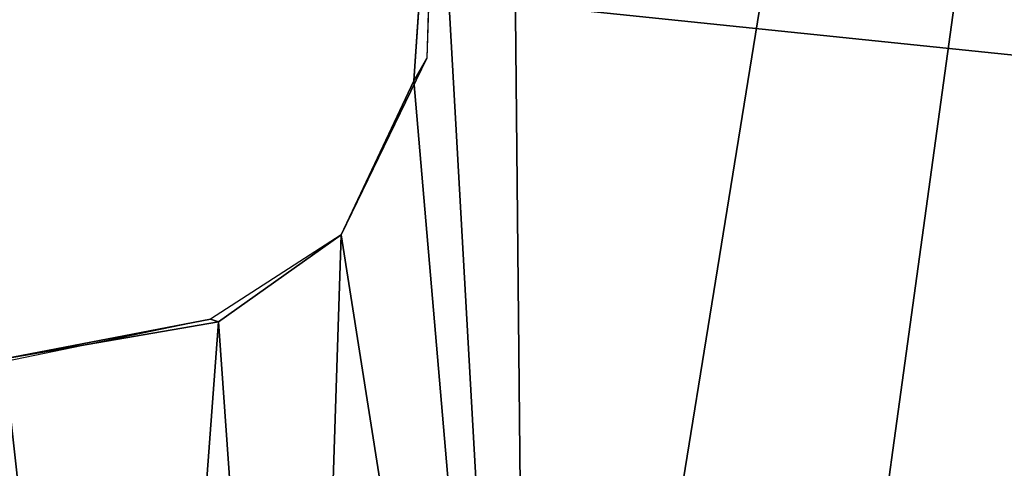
# Model space of a CAD drawing. Extents: x -0.5 to 19.9, y -0.4 to 1.1.
# Tile 6 of 53: x -0.4132 to -0.3888, y -0.2801 to -0.2689. Entities that reach past the tile are written whole.
import ezdxf

# ---------------------------------------------------------------- set-up
doc = ezdxf.new("R2010")
doc.units = 0
doc.layers.get('0').update_dxf_attribs({"color": 13, "linetype": 'CONTINUOUS'})

# ---------------------------------------------------------------- blocks, each defined once
blk = doc.blocks.new('GROUP1_1')
for p, q in [((-0.403449, -0.270423, 1.813069), (-0.40291, -0.262458, 1.790114)), ((-0.40291, -0.262458, 1.790114), (-0.403119, -0.269866, 1.790114)), ((-0.403449, -0.270423, 1.813069), (-0.40291, -0.262535, 1.813069)), ((-0.403119, -0.269866, 1.790114), (-0.405248, -0.274253, 1.790114)), ((-0.405248, -0.274253, 1.813069), (-0.403119, -0.269866, 1.790114)), ((-0.403119, -0.269866, 1.790114), (-0.403449, -0.270423, 1.813069)), ((-0.405248, -0.274253, 1.813069), (-0.403449, -0.270423, 1.813069)), ((-0.405248, -0.274253, 1.790114), (-0.408496, -0.276351, 1.790114)), ((-0.408299, -0.276421, 1.813069), (-0.405248, -0.274253, 1.790114)), ((-0.408299, -0.276421, 1.813069), (-0.405248, -0.274253, 1.813069)), ((-0.405248, -0.274253, 1.790114), (-0.405248, -0.274253, 1.813069)), ((-0.408496, -0.276351, 1.790114), (-0.413625, -0.277409, 1.790114)), ((-0.413625, -0.277334, 1.813069), (-0.408496, -0.276351, 1.790114)), ((-0.413625, -0.277334, 1.813069), (-0.408299, -0.276421, 1.813069)), ((-0.408496, -0.276351, 1.790114), (-0.408299, -0.276421, 1.813069))]:
    blk.add_line(p, q)
at = {"color": 7}
mesh = blk.add_polyface(dxfattribs=at)
corners = [(-0.45146, -0.296843, 1.813063), (-0.450419, -0.285118, 1.813069), (-0.45213, -0.290974, 1.813069), (-0.448807, -0.301698, 1.813069), (-0.445704, -0.280152, 1.813069), (-0.44454, -0.305171, 1.813069), (-0.439008, -0.277303, 1.813069), (-0.436499, -0.305794, 1.813069), (-0.421307, -0.277179, 1.813069), (-0.410475, -0.305718, 1.813069), (-0.413625, -0.277334, 1.813069), (-0.408299, -0.276421, 1.813069), (-0.406266, -0.305275, 1.813069), (-0.405248, -0.274253, 1.813069), (-0.400569, -0.303964, 1.813069), (-0.403449, -0.270423, 1.813069), (-0.40291, -0.262535, 1.813069), (-0.40291, -0.067722, 1.813069), (-0.362337, -0.067722, 1.813069), (-0.394605, -0.301842, 1.813069), (-0.385199, -0.297391, 1.813069), (-0.374656, -0.288806, 1.813069), (-0.370055, -0.281552, 1.813069), (-0.366031, -0.273114, 1.813069), (-0.362337, -0.262535, 1.813069)]
mesh.append_faces([[corners[k] for k in face] for face in [(0, 1, 2), (18, 23, 24)]], dxfattribs={"vtx0": -1, "color": 7})
mesh.append_faces([[corners[k] for k in face] for face in [(1, 3, 4), (4, 5, 6), (6, 7, 8), (8, 9, 10), (10, 9, 11), (11, 12, 13), (13, 14, 15), (15, 14, 16), (16, 14, 17), (17, 14, 18)]], dxfattribs={"vtx0": -1, "vtx1": -1, "color": 7})
mesh.append_faces([[corners[k] for k in face] for face in [(1, 0, 3), (4, 3, 5), (6, 5, 7), (8, 7, 9), (11, 9, 12), (13, 12, 14), (18, 14, 19), (18, 19, 20), (18, 20, 21), (18, 21, 22), (18, 22, 23)]], dxfattribs={"vtx0": -1, "vtx2": -1, "color": 7})
mesh = blk.add_polyface(dxfattribs=at)
corners = [(-0.40291, -0.262458, 1.790114), (-0.403119, -0.269866, 1.790114), (-0.403449, -0.270423, 1.813069)]
mesh.append_faces([[corners[k] for k in face] for face in [(0, 1, 2)]], dxfattribs={"color": 7})
mesh = blk.add_polyface(dxfattribs=at)
corners = [(-0.40291, -0.262458, 1.790114), (-0.403449, -0.270423, 1.813069), (-0.40291, -0.262535, 1.813069)]
mesh.append_faces([[corners[k] for k in face] for face in [(0, 1, 2)]], dxfattribs={"color": 7})
mesh = blk.add_polyface(dxfattribs=at)
corners = [(-0.063842, -0.263098, 0.97012), (-0.453121, -0.352307, 0.970121), (-0.453121, -0.263099, 0.97012), (-0.063842, -0.352307, 0.970121)]
mesh.append_faces([[corners[k] for k in face] for face in [(0, 1, 2), (1, 0, 3)]], dxfattribs={"vtx0": -1, "color": 7})
mesh = blk.add_polyface(dxfattribs=at)
corners = [(-0.063842, -0.303434, 1.790346), (-0.453084, -0.263099, 1.790316), (-0.453084, -0.309274, 1.790316), (-0.063842, -0.263098, 1.790346)]
mesh.append_faces([[corners[k] for k in face] for face in [(0, 1, 2), (1, 0, 3)]], dxfattribs={"vtx0": -1, "color": 7})
mesh = blk.add_polyface(dxfattribs=at)
corners = [(-0.388256, -0.352307, 0.677333), (-0.448751, -0.263098, 0.677332), (-0.451528, -0.352307, 0.677332)]
mesh.append_faces([[corners[k] for k in face] for face in [(0, 1, 2)]], dxfattribs={"color": 7})
mesh = blk.add_polyface(dxfattribs=at)
corners = [(-0.388256, -0.352307, 0.957461), (-0.448751, -0.263098, 0.95746), (-0.451528, -0.352307, 0.95746)]
mesh.append_faces([[corners[k] for k in face] for face in [(0, 1, 2)]], dxfattribs={"color": 7})
mesh = blk.add_polyface(dxfattribs=at)
corners = [(-0.448716, -0.263099, 0.024539), (-0.388256, -0.352307, 0.024536), (-0.451528, -0.352307, 0.024539), (-0.388256, -0.263099, 0.024537)]
mesh.append_faces([[corners[k] for k in face] for face in [(0, 1, 2), (1, 0, 3)]], dxfattribs={"vtx0": -1, "color": 7})
mesh = blk.add_polyface(dxfattribs=at)
corners = [(-0.448716, -0.263099, 0.691246), (-0.388256, -0.352307, 0.691243), (-0.451528, -0.352307, 0.691246), (-0.388256, -0.263099, 0.691245)]
mesh.append_faces([[corners[k] for k in face] for face in [(0, 1, 2), (1, 0, 3)]], dxfattribs={"vtx0": -1, "color": 7})
mesh = blk.add_polyface(dxfattribs=at)
corners = [(-0.388256, -0.268603, 0.6773), (-0.448751, -0.263098, 0.677332), (-0.388256, -0.352307, 0.677333)]
mesh.append_faces([[corners[k] for k in face] for face in [(0, 1, 2)]], dxfattribs={"color": 7})
mesh = blk.add_polyface(dxfattribs=at)
corners = [(-0.388256, -0.268603, 0.957428), (-0.448751, -0.263098, 0.95746), (-0.388256, -0.352307, 0.957461)]
mesh.append_faces([[corners[k] for k in face] for face in [(0, 1, 2)]], dxfattribs={"color": 7})
mesh = blk.add_polyface(dxfattribs=at)
corners = [(-0.403119, -0.269866, 1.790114), (-0.405248, -0.274253, 1.790114), (-0.405248, -0.274253, 1.813069)]
mesh.append_faces([[corners[k] for k in face] for face in [(0, 1, 2)]], dxfattribs={"color": 7})
mesh = blk.add_polyface(dxfattribs=at)
corners = [(-0.403119, -0.269866, 1.790114), (-0.405248, -0.274253, 1.813069), (-0.403449, -0.270423, 1.813069)]
mesh.append_faces([[corners[k] for k in face] for face in [(0, 1, 2)]], dxfattribs={"color": 7})
mesh = blk.add_polyface(dxfattribs=at)
corners = [(-0.408299, -0.276421, 1.813069), (-0.405248, -0.274253, 1.790114), (-0.408496, -0.276351, 1.790114)]
mesh.append_faces([[corners[k] for k in face] for face in [(0, 1, 2)]], dxfattribs={"color": 7})
mesh = blk.add_polyface(dxfattribs=at)
corners = [(-0.405248, -0.274253, 1.813069), (-0.405248, -0.274253, 1.790114), (-0.408299, -0.276421, 1.813069)]
mesh.append_faces([[corners[k] for k in face] for face in [(0, 1, 2)]], dxfattribs={"color": 7})
mesh = blk.add_polyface(dxfattribs=at)
corners = [(-0.413625, -0.277334, 1.813069), (-0.408496, -0.276351, 1.790114), (-0.413625, -0.277409, 1.790114)]
mesh.append_faces([[corners[k] for k in face] for face in [(0, 1, 2)]], dxfattribs={"color": 7})
mesh = blk.add_polyface(dxfattribs=at)
corners = [(-0.408299, -0.276421, 1.813069), (-0.408496, -0.276351, 1.790114), (-0.413625, -0.277334, 1.813069)]
mesh.append_faces([[corners[k] for k in face] for face in [(0, 1, 2)]], dxfattribs={"color": 7})
blk = doc.blocks.new('GROUP0_1')
at = {"color": 7}
blk.add_blockref('GROUP1_1', (0, 0), dxfattribs=at)

msp = doc.modelspace()

# ---------------------------------------------------------------- block references
at = {"color": 7}
msp.add_blockref('GROUP0_1', (0, 0), dxfattribs=at)

doc.saveas('drawing.dxf')
